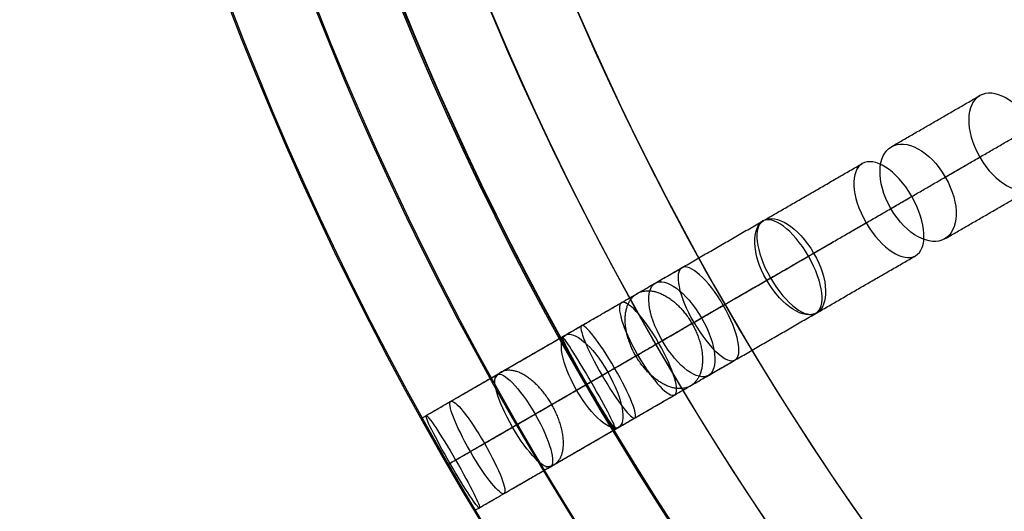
# Model space of a CAD drawing. Header units: millimetres. Extents: x -60 to 60, y -60 to 60.
# Tile 6 of 61: x -60 to -41, y -31 to -22. Entities that reach past the tile are written whole.
import ezdxf

# ---------------------------------------------------------------- set-up
doc = ezdxf.new("R2010")
doc.units = ezdxf.units.MM
doc.header["$MEASUREMENT"] = 0
doc.layers.add('Metal', color=7, linetype='Continuous', true_color=0xb2b2b2)
doc.layers.add('Opal glass', color=7, linetype='Continuous', true_color=0x7b7b7b)

msp = doc.modelspace()

# ---------------------------------------------------------------- linework, layer by layer
at = {"layer": 'Metal'}
for centre, radius in [((0.397, -0.384, 97.154), 56.961), ((0.397, -0.384, 93.154), 53.961), ((0.397, -0.384, 100.154), 53.961)]:
    msp.add_circle(centre, radius, dxfattribs=at)
for centre, radius, start, end in [((0.397, -0.384, 107.154), 56.961, 105.0362, 275.9739), ((0.397, -0.384, 107.154), 56.961, 105.0362, 275.9739), ((0.397, -0.384, 102.154), 56.961, 105.5646, 265.3355), ((0.397, -0.384, 107.154), 55.461, 105.159, 275.8511), ((0.397, -0.384, 107.154), 53.961, 105.2887, 275.7214), ((0.397, -0.384, 107.154), 53.961, 105.2887, 275.7214), ((0.39, -0.346, 97.154), 60, 180, 0), ((0.39, -0.346, 107.154), 60, 180, 0), ((0.39, -0.346, 97.154), 60, 180, 0), ((0.39, -0.346, 97.154), 58.5, 180, 360), ((0.39, -0.346, 97.154), 57, 180, 0), ((0.39, -0.346, 107.154), 57, 180, 0), ((0.39, -0.346, 97.154), 57, 180, 0)]:
    msp.add_arc(centre, radius, start, end, dxfattribs=at)
for points, knots in [([(-41.575, -24.575, 137.169), (-41.868, -24.066, 137.169), (-41.834, -23.569, 137.603), (-41.575, -23.42, 138.066), (-41.316, -23.271, 138.528), (-40.867, -23.488, 138.96), (-40.574, -23.997, 138.96), (-40.28, -24.505, 138.96), (-40.316, -25.003, 138.528), (-40.575, -25.152, 138.066), (-40.834, -25.301, 137.603), (-41.281, -25.083, 137.169), (-41.575, -24.575, 137.169)], [0, 0, 0, 0, 1.798117, 1.798117, 1.798117, 3.595536, 3.595536, 3.595536, 5.392954, 5.392954, 5.392954, 7.191071, 7.191071, 7.191071, 7.191071]), ([(-41.575, -24.575, 137.169), (-41.868, -24.066, 137.169), (-41.834, -23.569, 137.603), (-41.575, -23.42, 138.066), (-41.316, -23.271, 138.528), (-40.867, -23.488, 138.96), (-40.574, -23.997, 138.96), (-40.28, -24.505, 138.96), (-40.316, -25.003, 138.528), (-40.575, -25.152, 138.066), (-40.834, -25.301, 137.603), (-41.281, -25.083, 137.169), (-41.575, -24.575, 137.169)], [0, 0, 0, 0, 1.798117, 1.798117, 1.798117, 3.595536, 3.595536, 3.595536, 5.392954, 5.392954, 5.392954, 7.191071, 7.191071, 7.191071, 7.191071]), ([(-43.244, -25.539, 139.733), (-42.953, -26.044, 139.733), (-42.5, -26.263, 140.155), (-42.234, -26.11, 140.612), (-41.967, -25.956, 141.07), (-41.93, -25.453, 141.49), (-42.222, -24.948, 141.49), (-42.513, -24.443, 141.49), (-42.967, -24.224, 141.07), (-43.234, -24.378, 140.612), (-43.5, -24.531, 140.155), (-43.536, -25.033, 139.733), (-43.244, -25.539, 139.733)], [0, 0, 0, 0, 1.791385, 1.791385, 1.791385, 3.582219, 3.582219, 3.582219, 5.373052, 5.373052, 5.373052, 7.164437, 7.164437, 7.164437, 7.164437]), ([(-43.244, -25.539, 139.733), (-42.953, -26.044, 139.733), (-42.5, -26.263, 140.155), (-42.234, -26.11, 140.612), (-41.967, -25.956, 141.07), (-41.93, -25.453, 141.49), (-42.222, -24.948, 141.49), (-42.513, -24.443, 141.49), (-42.967, -24.224, 141.07), (-43.234, -24.378, 140.612), (-43.5, -24.531, 140.155), (-43.536, -25.033, 139.733), (-43.244, -25.539, 139.733)], [0, 0, 0, 0, 1.791385, 1.791385, 1.791385, 3.582219, 3.582219, 3.582219, 5.373052, 5.373052, 5.373052, 7.164437, 7.164437, 7.164437, 7.164437]), ([(-43.709, -25.807, 132.766), (-44.002, -25.3, 132.766), (-44.003, -24.822, 133.22), (-43.781, -24.694, 133.708), (-43.559, -24.565, 134.195), (-43.144, -24.804, 134.648), (-42.851, -25.312, 134.648), (-42.558, -25.819, 134.648), (-42.559, -26.297, 134.195), (-42.781, -26.426, 133.708), (-43.003, -26.554, 133.22), (-43.416, -26.314, 132.766), (-43.709, -25.807, 132.766)], [0, 0, 0, 0, 1.795971, 1.795971, 1.795971, 3.591281, 3.591281, 3.591281, 5.386592, 5.386592, 5.386592, 7.182562, 7.182562, 7.182562, 7.182562]), ([(-43.709, -25.807, 132.766), (-44.002, -25.3, 132.766), (-44.003, -24.822, 133.22), (-43.781, -24.694, 133.708), (-43.559, -24.565, 134.195), (-43.144, -24.804, 134.648), (-42.851, -25.312, 134.648), (-42.558, -25.819, 134.648), (-42.559, -26.297, 134.195), (-42.781, -26.426, 133.708), (-43.003, -26.554, 133.22), (-43.416, -26.314, 132.766), (-43.709, -25.807, 132.766)], [0, 0, 0, 0, 1.795971, 1.795971, 1.795971, 3.591281, 3.591281, 3.591281, 5.386592, 5.386592, 5.386592, 7.182562, 7.182562, 7.182562, 7.182562]), ([(-45.577, -26.885, 135.131), (-45.285, -27.39, 135.131), (-44.866, -27.63, 135.575), (-44.636, -27.497, 136.058), (-44.406, -27.364, 136.541), (-44.404, -26.88, 136.983), (-44.695, -26.376, 136.983), (-44.986, -25.872, 136.983), (-45.406, -25.632, 136.541), (-45.636, -25.765, 136.058), (-45.866, -25.898, 135.575), (-45.868, -26.381, 135.131), (-45.577, -26.885, 135.131)], [0, 0, 0, 0, 1.789504, 1.789504, 1.789504, 3.578487, 3.578487, 3.578487, 5.36747, 5.36747, 5.36747, 7.156975, 7.156975, 7.156975, 7.156975]), ([(-45.577, -26.885, 135.131), (-45.285, -27.39, 135.131), (-44.866, -27.63, 135.575), (-44.636, -27.497, 136.058), (-44.406, -27.364, 136.541), (-44.404, -26.88, 136.983), (-44.695, -26.376, 136.983), (-44.986, -25.872, 136.983), (-45.406, -25.632, 136.541), (-45.636, -25.765, 136.058), (-45.866, -25.898, 135.575), (-45.868, -26.381, 135.131), (-45.577, -26.885, 135.131)], [0, 0, 0, 0, 1.789504, 1.789504, 1.789504, 3.578487, 3.578487, 3.578487, 5.36747, 5.36747, 5.36747, 7.156975, 7.156975, 7.156975, 7.156975]), ([(-45.505, -26.843, 128.144), (-45.798, -26.335, 128.144), (-45.833, -25.879, 128.62), (-45.65, -25.772, 129.128), (-45.466, -25.666, 129.636), (-45.086, -25.924, 130.11), (-44.793, -26.433, 130.11), (-44.499, -26.941, 130.11), (-44.466, -27.398, 129.636), (-44.65, -27.504, 129.128), (-44.833, -27.611, 128.62), (-45.211, -27.352, 128.144), (-45.505, -26.843, 128.144)], [0, 0, 0, 0, 1.79812, 1.79812, 1.79812, 3.595541, 3.595541, 3.595541, 5.392962, 5.392962, 5.392962, 7.191082, 7.191082, 7.191082, 7.191082]), ([(-45.505, -26.843, 128.144), (-45.798, -26.335, 128.144), (-45.833, -25.879, 128.62), (-45.65, -25.772, 129.128), (-45.466, -25.666, 129.636), (-45.086, -25.924, 130.11), (-44.793, -26.433, 130.11), (-44.499, -26.941, 130.11), (-44.466, -27.398, 129.636), (-44.65, -27.504, 129.128), (-44.833, -27.611, 128.62), (-45.211, -27.352, 128.144), (-45.505, -26.843, 128.144)], [0, 0, 0, 0, 1.79812, 1.79812, 1.79812, 3.595541, 3.595541, 3.595541, 5.392962, 5.392962, 5.392962, 7.191082, 7.191082, 7.191082, 7.191082]), ([(-46.947, -27.676, 123.318), (-47.24, -27.169, 123.318), (-47.314, -26.733, 123.807), (-47.17, -26.65, 124.333), (-47.026, -26.567, 124.858), (-46.685, -26.848, 125.346), (-46.392, -27.356, 125.346), (-46.099, -27.863, 125.346), (-46.026, -28.299, 124.858), (-46.17, -28.382, 124.333), (-46.314, -28.465, 123.807), (-46.654, -28.184, 123.318), (-46.947, -27.676, 123.318)], [0, 0, 0, 0, 1.796305, 1.796305, 1.796305, 3.591944, 3.591944, 3.591944, 5.387583, 5.387583, 5.387583, 7.183888, 7.183888, 7.183888, 7.183888]), ([(-46.947, -27.676, 123.318), (-47.24, -27.169, 123.318), (-47.314, -26.733, 123.807), (-47.17, -26.65, 124.333), (-47.026, -26.567, 124.858), (-46.685, -26.848, 125.346), (-46.392, -27.356, 125.346), (-46.099, -27.863, 125.346), (-46.026, -28.299, 124.858), (-46.17, -28.382, 124.333), (-46.314, -28.465, 123.807), (-46.654, -28.184, 123.318), (-46.947, -27.676, 123.318)], [0, 0, 0, 0, 1.796305, 1.796305, 1.796305, 3.591944, 3.591944, 3.591944, 5.387583, 5.387583, 5.387583, 7.183888, 7.183888, 7.183888, 7.183888]), ([(-47.54, -28.018, 130.326), (-47.248, -28.524, 130.326), (-46.864, -28.783, 130.792), (-46.672, -28.672, 131.296), (-46.479, -28.561, 131.801), (-46.51, -28.098, 132.265), (-46.802, -27.592, 132.265), (-47.094, -27.087, 132.265), (-47.479, -26.829, 131.801), (-47.672, -26.94, 131.296), (-47.864, -27.051, 130.792), (-47.832, -27.513, 130.326), (-47.54, -28.018, 130.326)], [0, 0, 0, 0, 1.791388, 1.791388, 1.791388, 3.582224, 3.582224, 3.582224, 5.37306, 5.37306, 5.37306, 7.164447, 7.164447, 7.164447, 7.164447]), ([(-47.54, -28.018, 130.326), (-47.248, -28.524, 130.326), (-46.864, -28.783, 130.792), (-46.672, -28.672, 131.296), (-46.479, -28.561, 131.801), (-46.51, -28.098, 132.265), (-46.802, -27.592, 132.265), (-47.094, -27.087, 132.265), (-47.479, -26.829, 131.801), (-47.672, -26.94, 131.296), (-47.864, -27.051, 130.792), (-47.832, -27.513, 130.326), (-47.54, -28.018, 130.326)], [0, 0, 0, 0, 1.791388, 1.791388, 1.791388, 3.582224, 3.582224, 3.582224, 5.37306, 5.37306, 5.37306, 7.164447, 7.164447, 7.164447, 7.164447]), ([(-48.003, -28.286, 118.398), (-48.295, -27.78, 118.398), (-48.409, -27.366, 118.895), (-48.307, -27.306, 119.433), (-48.204, -27.247, 119.971), (-47.9, -27.552, 120.467), (-47.608, -28.058, 120.467), (-47.316, -28.563, 120.467), (-47.204, -28.979, 119.971), (-47.307, -29.038, 119.433), (-47.409, -29.098, 118.895), (-47.711, -28.792, 118.398), (-48.003, -28.286, 118.398)], [0, 0, 0, 0, 1.79217, 1.79217, 1.79217, 3.583746, 3.583746, 3.583746, 5.375322, 5.375322, 5.375322, 7.167492, 7.167492, 7.167492, 7.167492]), ([(-48.003, -28.286, 118.398), (-48.295, -27.78, 118.398), (-48.409, -27.366, 118.895), (-48.307, -27.306, 119.433), (-48.204, -27.247, 119.971), (-47.9, -27.552, 120.467), (-47.608, -28.058, 120.467), (-47.316, -28.563, 120.467), (-47.204, -28.979, 119.971), (-47.307, -29.038, 119.433), (-47.409, -29.098, 118.895), (-47.711, -28.792, 118.398), (-48.003, -28.286, 118.398)], [0, 0, 0, 0, 1.79217, 1.79217, 1.79217, 3.583746, 3.583746, 3.583746, 5.375322, 5.375322, 5.375322, 7.167492, 7.167492, 7.167492, 7.167492]), ([(-48.67, -28.671, 113.464), (-48.96, -28.168, 113.464), (-49.115, -27.773, 113.963), (-49.053, -27.737, 114.509), (-48.991, -27.702, 115.056), (-48.725, -28.032, 115.554), (-48.434, -28.535, 115.554), (-48.144, -29.038, 115.554), (-47.991, -29.434, 115.056), (-48.053, -29.469, 114.509), (-48.115, -29.505, 113.963), (-48.379, -29.174, 113.464), (-48.67, -28.671, 113.464)], [0, 0, 0, 0, 1.786583, 1.786583, 1.786583, 3.572664, 3.572664, 3.572664, 5.358745, 5.358745, 5.358745, 7.145328, 7.145328, 7.145328, 7.145328]), ([(-48.67, -28.671, 113.464), (-48.96, -28.168, 113.464), (-49.115, -27.773, 113.963), (-49.053, -27.737, 114.509), (-48.991, -27.702, 115.056), (-48.725, -28.032, 115.554), (-48.434, -28.535, 115.554), (-48.144, -29.038, 115.554), (-47.991, -29.434, 115.056), (-48.053, -29.469, 114.509), (-48.115, -29.505, 113.963), (-48.379, -29.174, 113.464), (-48.67, -28.671, 113.464)], [0, 0, 0, 0, 1.786583, 1.786583, 1.786583, 3.572664, 3.572664, 3.572664, 5.358745, 5.358745, 5.358745, 7.145328, 7.145328, 7.145328, 7.145328]), ([(-49.148, -28.947, 125.266), (-48.856, -29.451, 125.266), (-48.509, -29.733, 125.746), (-48.357, -29.645, 126.268), (-48.204, -29.557, 126.791), (-48.273, -29.114, 127.269), (-48.564, -28.61, 127.269), (-48.855, -28.105, 127.269), (-49.204, -27.825, 126.791), (-49.357, -27.913, 126.268), (-49.509, -28, 125.746), (-49.439, -28.442, 125.266), (-49.148, -28.947, 125.266)], [0, 0, 0, 0, 1.789798, 1.789798, 1.789798, 3.579069, 3.579069, 3.579069, 5.36834, 5.36834, 5.36834, 7.158138, 7.158138, 7.158138, 7.158138]), ([(-49.148, -28.947, 125.266), (-48.856, -29.451, 125.266), (-48.509, -29.733, 125.746), (-48.357, -29.645, 126.268), (-48.204, -29.557, 126.791), (-48.273, -29.114, 127.269), (-48.564, -28.61, 127.269), (-48.855, -28.105, 127.269), (-49.204, -27.825, 126.791), (-49.357, -27.913, 126.268), (-49.509, -28, 125.746), (-49.439, -28.442, 125.266), (-49.148, -28.947, 125.266)], [0, 0, 0, 0, 1.789798, 1.789798, 1.789798, 3.579069, 3.579069, 3.579069, 5.36834, 5.36834, 5.36834, 7.158138, 7.158138, 7.158138, 7.158138]), ([(-48.973, -28.846, 99.09), (-49.25, -28.366, 99.09), (-49.466, -27.976, 99.54), (-49.466, -27.976, 100.093), (-49.466, -27.976, 100.645), (-49.251, -28.366, 101.097), (-48.973, -28.846, 101.097), (-48.696, -29.326, 101.097), (-48.466, -29.708, 100.645), (-48.466, -29.708, 100.093), (-48.466, -29.708, 99.54), (-48.696, -29.326, 99.09), (-48.973, -28.846, 99.09)], [0, 0, 0, 0, 1.740233, 1.740233, 1.740233, 3.481496, 3.481496, 3.481496, 5.222758, 5.222758, 5.222758, 6.962991, 6.962991, 6.962991, 6.962991]), ([(-48.973, -28.846, 103.74), (-49.256, -28.356, 103.74), (-49.466, -27.976, 104.211), (-49.466, -27.976, 104.763), (-49.466, -27.976, 105.315), (-49.257, -28.355, 105.791), (-48.973, -28.846, 105.791), (-48.69, -29.337, 105.791), (-48.466, -29.708, 105.315), (-48.466, -29.708, 104.763), (-48.466, -29.708, 104.211), (-48.691, -29.336, 103.74), (-48.973, -28.846, 103.74)], [0, 0, 0, 0, 1.759201, 1.759201, 1.759201, 3.521393, 3.521393, 3.521393, 5.283586, 5.283586, 5.283586, 7.042787, 7.042787, 7.042787, 7.042787]), ([(-48.973, -28.846, 99.09), (-49.25, -28.366, 99.09), (-49.466, -27.976, 99.54), (-49.466, -27.976, 100.093), (-49.466, -27.976, 100.645), (-49.251, -28.366, 101.097), (-48.973, -28.846, 101.097), (-48.696, -29.326, 101.097), (-48.466, -29.708, 100.645), (-48.466, -29.708, 100.093), (-48.466, -29.708, 99.54), (-48.696, -29.326, 99.09), (-48.973, -28.846, 99.09)], [0, 0, 0, 0, 1.740233, 1.740233, 1.740233, 3.481496, 3.481496, 3.481496, 5.222758, 5.222758, 5.222758, 6.962991, 6.962991, 6.962991, 6.962991]), ([(-48.973, -28.846, 103.74), (-49.256, -28.356, 103.74), (-49.466, -27.976, 104.211), (-49.466, -27.976, 104.763), (-49.466, -27.976, 105.315), (-49.257, -28.355, 105.791), (-48.973, -28.846, 105.791), (-48.69, -29.337, 105.791), (-48.466, -29.708, 105.315), (-48.466, -29.708, 104.763), (-48.466, -29.708, 104.211), (-48.691, -29.336, 103.74), (-48.973, -28.846, 103.74)], [0, 0, 0, 0, 1.759201, 1.759201, 1.759201, 3.521393, 3.521393, 3.521393, 5.283586, 5.283586, 5.283586, 7.042787, 7.042787, 7.042787, 7.042787]), ([(-48.957, -28.837, 108.627), (-49.244, -28.339, 108.627), (-49.439, -27.96, 109.117), (-49.418, -27.948, 109.668), (-49.397, -27.936, 110.219), (-49.165, -28.293, 110.708), (-48.877, -28.791, 110.708), (-48.59, -29.288, 110.708), (-48.397, -29.668, 110.219), (-48.418, -29.68, 109.668), (-48.439, -29.692, 109.117), (-48.669, -29.334, 108.627), (-48.957, -28.837, 108.627)], [0, 0, 0, 0, 1.775599, 1.775599, 1.775599, 3.550861, 3.550861, 3.550861, 5.326123, 5.326123, 5.326123, 7.101722, 7.101722, 7.101722, 7.101722]), ([(-48.957, -28.837, 108.627), (-49.244, -28.339, 108.627), (-49.439, -27.96, 109.117), (-49.418, -27.948, 109.668), (-49.397, -27.936, 110.219), (-49.165, -28.293, 110.708), (-48.877, -28.791, 110.708), (-48.59, -29.288, 110.708), (-48.397, -29.668, 110.219), (-48.418, -29.68, 109.668), (-48.439, -29.692, 109.117), (-48.669, -29.334, 108.627), (-48.957, -28.837, 108.627)], [0, 0, 0, 0, 1.775599, 1.775599, 1.775599, 3.550861, 3.550861, 3.550861, 5.326123, 5.326123, 5.326123, 7.101722, 7.101722, 7.101722, 7.101722]), ([(-50.352, -29.642, 120.075), (-50.062, -30.145, 120.075), (-49.752, -30.45, 120.563), (-49.641, -30.386, 121.099), (-49.53, -30.322, 121.636), (-49.638, -29.9, 122.123), (-49.928, -29.397, 122.123), (-50.219, -28.895, 122.123), (-50.53, -28.59, 121.636), (-50.641, -28.654, 121.099), (-50.752, -28.718, 120.563), (-50.643, -29.139, 120.075), (-50.352, -29.642, 120.075)], [0, 0, 0, 0, 1.78617, 1.78617, 1.78617, 3.57187, 3.57187, 3.57187, 5.35757, 5.35757, 5.35757, 7.143741, 7.143741, 7.143741, 7.143741]), ([(-50.352, -29.642, 120.075), (-50.062, -30.145, 120.075), (-49.752, -30.45, 120.563), (-49.641, -30.386, 121.099), (-49.53, -30.322, 121.636), (-49.638, -29.9, 122.123), (-49.928, -29.397, 122.123), (-50.219, -28.895, 122.123), (-50.53, -28.59, 121.636), (-50.641, -28.654, 121.099), (-50.752, -28.718, 120.563), (-50.643, -29.139, 120.075), (-50.352, -29.642, 120.075)], [0, 0, 0, 0, 1.78617, 1.78617, 1.78617, 3.57187, 3.57187, 3.57187, 5.35757, 5.35757, 5.35757, 7.143741, 7.143741, 7.143741, 7.143741]), ([(-51.143, -30.099, 114.842), (-50.854, -30.599, 114.842), (-50.581, -30.929, 115.334), (-50.512, -30.889, 115.88), (-50.442, -30.849, 116.425), (-50.59, -30.447, 116.916), (-50.879, -29.946, 116.916), (-51.168, -29.446, 116.916), (-51.442, -29.117, 116.425), (-51.512, -29.157, 115.88), (-51.581, -29.197, 115.334), (-51.432, -29.598, 114.842), (-51.143, -30.099, 114.842)], [0, 0, 0, 0, 1.781258, 1.781258, 1.781258, 3.562118, 3.562118, 3.562118, 5.342977, 5.342977, 5.342977, 7.124236, 7.124236, 7.124236, 7.124236]), ([(-51.143, -30.099, 114.842), (-50.854, -30.599, 114.842), (-50.581, -30.929, 115.334), (-50.512, -30.889, 115.88), (-50.442, -30.849, 116.425), (-50.59, -30.447, 116.916), (-50.879, -29.946, 116.916), (-51.168, -29.446, 116.916), (-51.442, -29.117, 116.425), (-51.512, -29.157, 115.88), (-51.581, -29.197, 115.334), (-51.432, -29.598, 114.842), (-51.143, -30.099, 114.842)], [0, 0, 0, 0, 1.781258, 1.781258, 1.781258, 3.562118, 3.562118, 3.562118, 5.342977, 5.342977, 5.342977, 7.124236, 7.124236, 7.124236, 7.124236]), ([(-51.527, -30.32, 109.639), (-51.241, -30.816, 109.639), (-51.003, -31.172, 110.124), (-50.975, -31.156, 110.675), (-50.947, -31.14, 111.226), (-51.135, -30.755, 111.711), (-51.421, -30.26, 111.711), (-51.708, -29.764, 111.711), (-51.947, -29.408, 111.226), (-51.975, -29.424, 110.675), (-52.003, -29.44, 110.124), (-51.813, -29.825, 109.639), (-51.527, -30.32, 109.639)], [0, 0, 0, 0, 1.771564, 1.771564, 1.771564, 3.542858, 3.542858, 3.542858, 5.314153, 5.314153, 5.314153, 7.085717, 7.085717, 7.085717, 7.085717]), ([(-51.527, -30.32, 109.639), (-51.241, -30.816, 109.639), (-51.003, -31.172, 110.124), (-50.975, -31.156, 110.675), (-50.947, -31.14, 111.226), (-51.135, -30.755, 111.711), (-51.421, -30.26, 111.711), (-51.708, -29.764, 111.711), (-51.947, -29.408, 111.226), (-51.975, -29.424, 110.675), (-52.003, -29.44, 110.124), (-51.813, -29.825, 109.639), (-51.527, -30.32, 109.639)], [0, 0, 0, 0, 1.771564, 1.771564, 1.771564, 3.542858, 3.542858, 3.542858, 5.314153, 5.314153, 5.314153, 7.085717, 7.085717, 7.085717, 7.085717]), ([(-51.571, -30.346, 99.337), (-51.294, -30.826, 99.337), (-51.064, -31.208, 99.787), (-51.064, -31.208, 100.34), (-51.064, -31.208, 100.892), (-51.294, -30.826, 101.344), (-51.571, -30.346, 101.344), (-51.849, -29.866, 101.344), (-52.064, -29.476, 100.892), (-52.064, -29.476, 100.34), (-52.064, -29.476, 99.787), (-51.848, -29.866, 99.337), (-51.571, -30.346, 99.337)], [0, 0, 0, 0, 1.740252, 1.740252, 1.740252, 3.481483, 3.481483, 3.481483, 5.222714, 5.222714, 5.222714, 6.962967, 6.962967, 6.962967, 6.962967]), ([(-51.571, -30.346, 104.425), (-51.289, -30.836, 104.425), (-51.064, -31.208, 104.897), (-51.064, -31.208, 105.449), (-51.064, -31.208, 106.001), (-51.288, -30.837, 106.477), (-51.571, -30.346, 106.477), (-51.855, -29.855, 106.477), (-52.064, -29.476, 106.001), (-52.064, -29.476, 105.449), (-52.064, -29.476, 104.897), (-51.854, -29.856, 104.425), (-51.571, -30.346, 104.425)], [0, 0, 0, 0, 1.75927, 1.75927, 1.75927, 3.521381, 3.521381, 3.521381, 5.283492, 5.283492, 5.283492, 7.042763, 7.042763, 7.042763, 7.042763]), ([(-51.571, -30.346, 99.337), (-51.294, -30.826, 99.337), (-51.064, -31.208, 99.787), (-51.064, -31.208, 100.34), (-51.064, -31.208, 100.892), (-51.294, -30.826, 101.344), (-51.571, -30.346, 101.344), (-51.849, -29.866, 101.344), (-52.064, -29.476, 100.892), (-52.064, -29.476, 100.34), (-52.064, -29.476, 99.787), (-51.848, -29.866, 99.337), (-51.571, -30.346, 99.337)], [0, 0, 0, 0, 1.740252, 1.740252, 1.740252, 3.481483, 3.481483, 3.481483, 5.222714, 5.222714, 5.222714, 6.962967, 6.962967, 6.962967, 6.962967]), ([(-51.571, -30.346, 104.425), (-51.289, -30.836, 104.425), (-51.064, -31.208, 104.897), (-51.064, -31.208, 105.449), (-51.064, -31.208, 106.001), (-51.288, -30.837, 106.477), (-51.571, -30.346, 106.477), (-51.855, -29.855, 106.477), (-52.064, -29.476, 106.001), (-52.064, -29.476, 105.449), (-52.064, -29.476, 104.897), (-51.854, -29.856, 104.425), (-51.571, -30.346, 104.425)], [0, 0, 0, 0, 1.75927, 1.75927, 1.75927, 3.521381, 3.521381, 3.521381, 5.283492, 5.283492, 5.283492, 7.042763, 7.042763, 7.042763, 7.042763])]:
    msp.add_open_spline(points, degree=3, knots=knots, dxfattribs=at)
for points in [[(-43.234, -24.378, 140.612), (-42.404, -23.899, 139.339), (-41.575, -23.42, 138.066)], [(-42.222, -24.948, 141.49), (-41.398, -24.472, 140.225), (-40.574, -23.997, 138.96)], [(-43.244, -25.539, 139.733), (-42.41, -25.057, 138.451), (-41.575, -24.575, 137.169)], [(-45.636, -25.765, 136.058), (-44.709, -25.229, 134.883), (-43.781, -24.694, 133.708)], [(-42.234, -26.11, 140.612), (-41.404, -25.631, 139.339), (-40.575, -25.152, 138.066)], [(-44.695, -26.376, 136.983), (-43.773, -25.844, 135.815), (-42.851, -25.312, 134.648)], [(-47.672, -26.94, 131.296), (-46.661, -26.356, 130.212), (-45.65, -25.772, 129.128)], [(-45.577, -26.885, 135.131), (-44.643, -26.346, 133.949), (-43.709, -25.807, 132.766)], [(-46.802, -27.592, 132.265), (-45.797, -27.013, 131.187), (-44.793, -26.433, 130.11)], [(-44.636, -27.497, 136.058), (-43.709, -26.961, 134.883), (-42.781, -26.426, 133.708)], [(-49.357, -27.913, 126.268), (-48.263, -27.282, 125.3), (-47.17, -26.65, 124.333)], [(-47.54, -28.018, 130.326), (-46.522, -27.431, 129.235), (-45.505, -26.843, 128.144)], [(-50.641, -28.654, 121.099), (-49.474, -27.98, 120.266), (-48.307, -27.306, 119.433)], [(-48.564, -28.61, 127.269), (-47.478, -27.983, 126.308), (-46.392, -27.356, 125.346)], [(-46.672, -28.672, 131.296), (-45.661, -28.088, 130.212), (-44.65, -27.504, 129.128)], [(-51.512, -29.157, 115.88), (-50.282, -28.447, 115.195), (-49.053, -27.737, 114.509)], [(-49.148, -28.947, 125.266), (-48.047, -28.311, 124.292), (-46.947, -27.676, 123.318)], [(-52.064, -29.476, 100.34), (-50.765, -28.726, 100.216), (-49.466, -27.976, 100.093)], [(-52.064, -29.476, 105.449), (-50.765, -28.726, 105.106), (-49.466, -27.976, 104.763)], [(-51.975, -29.424, 110.675), (-50.696, -28.686, 110.171), (-49.418, -27.948, 109.668)], [(-49.928, -29.397, 122.123), (-48.768, -28.728, 121.295), (-47.608, -28.058, 120.467)], [(-50.352, -29.642, 120.075), (-49.178, -28.964, 119.236), (-48.003, -28.286, 118.398)], [(-48.357, -29.645, 126.268), (-47.263, -29.014, 125.3), (-46.17, -28.382, 124.333)], [(-50.879, -29.946, 116.916), (-49.657, -29.241, 116.235), (-48.434, -28.535, 115.554)], [(-51.571, -30.346, 99.337), (-50.272, -29.596, 99.213), (-48.973, -28.846, 99.09)], [(-51.571, -30.346, 101.344), (-50.272, -29.596, 101.22), (-48.973, -28.846, 101.097)], [(-51.571, -30.346, 104.425), (-50.272, -29.596, 104.083), (-48.973, -28.846, 103.74)], [(-51.571, -30.346, 106.477), (-50.272, -29.596, 106.134), (-48.973, -28.846, 105.791)], [(-51.527, -30.32, 109.639), (-50.242, -29.579, 109.133), (-48.957, -28.837, 108.627)], [(-51.421, -30.26, 111.711), (-50.149, -29.525, 111.209), (-48.877, -28.791, 110.708)], [(-51.143, -30.099, 114.842), (-49.906, -29.385, 114.153), (-48.67, -28.671, 113.464)], [(-49.641, -30.386, 121.099), (-48.474, -29.712, 120.266), (-47.307, -29.038, 119.433)], [(-50.512, -30.889, 115.88), (-49.282, -30.179, 115.195), (-48.053, -29.469, 114.509)], [(-51.064, -31.208, 100.34), (-49.765, -30.458, 100.216), (-48.466, -29.708, 100.093)], [(-51.064, -31.208, 105.449), (-49.765, -30.458, 105.106), (-48.466, -29.708, 104.763)], [(-50.975, -31.156, 110.675), (-49.696, -30.418, 110.171), (-48.418, -29.68, 109.668)]]:
    msp.add_open_spline(points, degree=2, dxfattribs=at)
for points, weights, knots in [([(-48.036, -28.305, 124.281), (-47.536, -29.171, 124.281), (-47.009, -28.867, 125.075), (-46.482, -28.562, 125.869), (-46.982, -27.696, 125.869), (-47.482, -26.83, 125.869), (-48.009, -27.134, 125.075), (-48.536, -27.439, 124.281), (-48.036, -28.305, 124.281)], [1, 0.707106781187, 1, 0.707106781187, 1, 0.707106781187, 1, 0.707106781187, 1], [0, 0, 0, 1.570796, 1.570796, 3.141593, 3.141593, 4.712389, 4.712389, 6.283185, 6.283185, 6.283185]), ([(-49.728, -30.385, 120.799), (-49.64, -30.386, 120.922), (-49.572, -30.346, 121.05), (-49.116, -30.083, 121.9), (-49.616, -29.217, 121.9), (-50.116, -28.351, 121.9), (-50.572, -28.614, 121.05), (-50.64, -28.654, 120.922), (-50.683, -28.73, 120.799)], [0.906112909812, 0.941286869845, 1, 0.707106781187, 1, 0.707106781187, 1, 0.941286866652, 0.906112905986], [1.255916, 1.255916, 1.255916, 1.570796, 1.570796, 3.141593, 3.141593, 4.712389, 4.712389, 5.02727, 5.02727, 5.02727])]:
    msp.add_rational_spline(points, weights, degree=2, knots=knots, dxfattribs=at)
at = {"layer": 'Opal glass'}
for centre, radius in [((0.397, -0.384, 97.154), 59.961), ((0.397, -0.384, 57.154), 59.961), ((0.397, -0.384, 97.154), 59.961), ((0.397, -0.384, 97.154), 58.461), ((0.397, -0.384, 93.154), 56.961), ((0.397, -0.384, 57.154), 56.961), ((0.397, -0.384, 97.154), 56.961), ((0.397, -0.384, 93.154), 56.961), ((0.397, -0.384, 93.154), 55.461), ((0.397, -0.384, 93.154), 53.961)]:
    msp.add_circle(centre, radius, dxfattribs=at)

doc.saveas('drawing.dxf')
